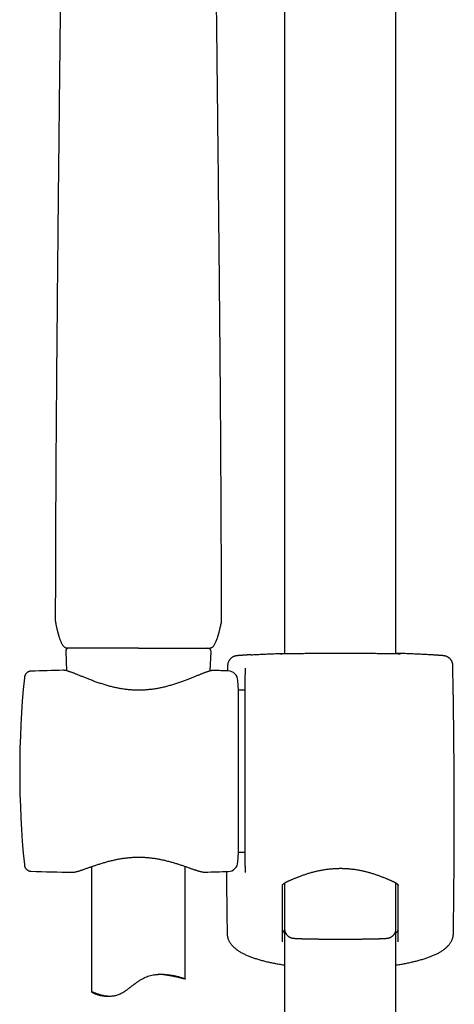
# Model space of a CAD drawing. Header units: millimetres. Extents: x 8 to 1577, y 12 to 2536.
# Tile 31 of 52: x 751 to 820, y 1906 to 2063. Entities that reach past the tile are written whole.
import ezdxf

# ---------------------------------------------------------------- set-up
doc = ezdxf.new("R2010")
doc.units = ezdxf.units.MM

msp = doc.modelspace()

# ---------------------------------------------------------------- linework, layer by layer
at = {"color": 7, "linetype": 'Continuous', "lineweight": 30}
for p, q in [((811, 1961.68), (811, 2319.39)), ((793.2, 2109.49), (793.2, 1961.68)), ((756.53, 1966.69), (756.53, 1966.69)), ((758.17, 1962.09), (758.31, 1958.99)), ((769.8, 1962.61), (781.3, 1962.61)), ((781.29, 1958.95), (781.43, 1962.09)), ((752.64, 1958.92), (752.64, 1958.92)), ((757.77, 1959.06), (757.77, 1959.06)), ((784.08, 1959.81), (784.06, 1958.96)), ((786.87, 1959.32), (786.87, 1958.41)), ((785.8, 1955.86), (785.72, 1957.44)), ((786.87, 1927.74), (786.87, 1958.35)), ((786.87, 1955.86), (785.8, 1955.86)), ((785.8, 1929.96), (785.8, 1955.86)), ((785.72, 1928.38), (785.8, 1929.96)), ((785.8, 1929.96), (786.87, 1929.96)), ((751.55, 1927.96), (751.55, 1927.96)), ((752.64, 1926.91), (752.64, 1926.91)), ((762.3, 1927.64), (762.3, 1907.61)), ((777.3, 1909.67), (777.3, 1927.67)), ((786.87, 1927.71), (786.87, 1926.71)), ((759.16, 1926.74), (759.17, 1926.74)), ((780.43, 1926.77), (780.44, 1926.77)), ((793.19, 1925.02), (793.19, 1917.69)), ((811.01, 1917.69), (811.01, 1925.01)), ((793.2, 1917.65), (793.2, 1430.65)), ((811, 1430.65), (811, 1917.49)), ((784.07, 1916.38), (784.07, 1916.37)), ((764.39, 1906.93), (765.22, 1906.93))]:
    msp.add_line(p, q, dxfattribs=at)
for centre, radius, start, end in [((758.67, 1962.11), 0.5, 90, 182.4813), ((780.93, 1962.11), 0.5, 357.5187, 90), ((769.07, 1459.19), 500, 91.2951, 91.8829), ((769.07, 1459.19), 500, 88.2697, 88.5376), ((784.12, 1957.36), 1.6, 3, 88.2697), ((-439.8, 1935.91), 1260.14, 359.13807, 1.08671), ((900.8, 1942.91), 150, 174.2775, 185.7216), ((769.07, 2426.64), 500, 268.1173, 268.8649), ((769.07, 2426.64), 500, 271.3029, 271.7303), ((784.12, 1928.46), 1.6, 271.7303, 357), ((2043.99, 1935.91), 1260.14, 180.41172, 180.86193)]:
    msp.add_arc(centre, radius, start, end, dxfattribs=at)
for points, knots in [([(757.65, 2103.08), (757.65, 2102.54), (757.63, 2100.77), (757.61, 2097.76), (757.58, 2094.04), (757.54, 2090.31), (757.51, 2086.35), (757.47, 2082.16), (757.42, 2077.73), (757.38, 2073.29), (757.33, 2068.82), (757.28, 2064.3), (757.23, 2059.74), (757.18, 2055.17), (757.13, 2050.6), (757.08, 2046.02), (757.03, 2041.43), (756.98, 2036.85), (756.93, 2032.25), (756.89, 2027.66), (756.84, 2023.07), (756.8, 2018.47), (756.76, 2013.9), (756.72, 2009.35), (756.68, 2004.83), (756.65, 2000.32), (756.61, 1995.51), (756.58, 1990.42), (756.55, 1985.05), (756.53, 1979.68), (756.51, 1974.31), (756.5, 1970.08), (756.5, 1967.64), (756.5, 1966.98)], [0, 0, 0, 0, 0.012189, 0.040008, 0.067839, 0.095682, 0.123537, 0.156383, 0.189246, 0.222125, 0.255021, 0.288605, 0.322204, 0.355816, 0.389442, 0.423078, 0.456724, 0.490377, 0.523962, 0.55755, 0.591138, 0.624724, 0.658306, 0.691281, 0.724245, 0.757197, 0.790132, 0.829316, 0.868466, 0.907578, 0.946645, 0.985661, 1, 1, 1, 1]), ([(783.1, 1966.98), (783.1, 1967.56), (783.09, 1969.84), (783.08, 1973.83), (783.07, 1978.95), (783.05, 1984.07), (783.02, 1989.2), (782.99, 1994.33), (782.96, 1999.47), (782.92, 2004.43), (782.88, 2009.21), (782.84, 2013.82), (782.8, 2018.43), (782.76, 2023.04), (782.71, 2027.64), (782.66, 2032.24), (782.62, 2036.84), (782.57, 2041.42), (782.52, 2046), (782.47, 2050.57), (782.42, 2055.13), (782.37, 2059.66), (782.32, 2064.16), (782.27, 2068.61), (782.22, 2073.06), (782.18, 2077.34), (782.14, 2081.45), (782.1, 2085.4), (782.06, 2089.33), (782.03, 2093.26), (781.99, 2097.17), (781.97, 2100.45), (781.95, 2102.42), (781.95, 2103.09)], [0, 0, 0, 0, 0.012562, 0.049801, 0.087087, 0.124414, 0.161778, 0.199173, 0.236594, 0.274037, 0.307674, 0.341321, 0.374976, 0.408636, 0.442298, 0.475959, 0.509617, 0.543197, 0.576769, 0.610332, 0.643884, 0.677423, 0.71035, 0.743263, 0.776159, 0.80904, 0.838383, 0.867713, 0.897029, 0.926331, 0.95562, 0.984895, 1, 1, 1, 1]), ([(756.5, 1966.98), (756.5, 1966.93), (756.51, 1966.84), (756.52, 1966.74), (756.53, 1966.69)], [0, 0, 0, 0, 0.499998, 1, 1, 1, 1]), ([(756.53, 1966.69), (756.55, 1966.6), (756.59, 1966.41), (756.65, 1966.14), (756.71, 1965.89), (756.76, 1965.66), (756.81, 1965.46), (756.85, 1965.29), (756.88, 1965.16), (756.91, 1965.05), (756.94, 1964.95), (756.97, 1964.84), (757.01, 1964.71), (757.05, 1964.54), (757.11, 1964.37), (757.17, 1964.18), (757.24, 1963.98), (757.32, 1963.77), (757.41, 1963.56), (757.5, 1963.37), (757.59, 1963.22), (757.67, 1963.09), (757.75, 1962.99), (757.84, 1962.89), (757.92, 1962.8), (758.01, 1962.73), (758.1, 1962.68), (758.19, 1962.64), (758.26, 1962.62), (758.3, 1962.61)], [0, 0, 0, 0, 0.062128, 0.124676, 0.1804, 0.229302, 0.275973, 0.314083, 0.343629, 0.366171, 0.387663, 0.408687, 0.441964, 0.478461, 0.518996, 0.560584, 0.606722, 0.657409, 0.709735, 0.75711, 0.792575, 0.824314, 0.852804, 0.878923, 0.91218, 0.931463, 0.952556, 0.975411, 1, 1, 1, 1]), ([(781.3, 1962.61), (781.33, 1962.62), (781.4, 1962.64), (781.5, 1962.68), (781.6, 1962.74), (781.68, 1962.8), (781.74, 1962.86), (781.82, 1962.95), (781.92, 1963.08), (782.04, 1963.28), (782.16, 1963.5), (782.27, 1963.74), (782.37, 1964), (782.45, 1964.23), (782.51, 1964.42), (782.55, 1964.56), (782.58, 1964.67), (782.61, 1964.77), (782.64, 1964.86), (782.66, 1964.95), (782.69, 1965.06), (782.72, 1965.19), (782.77, 1965.36), (782.81, 1965.56), (782.87, 1965.8), (782.93, 1966.08), (783, 1966.38), (783.04, 1966.59), (783.07, 1966.69)], [0, 0, 0, 0, 0.02375, 0.045156, 0.072805, 0.095067, 0.112047, 0.127493, 0.172183, 0.222188, 0.276478, 0.334031, 0.394918, 0.457809, 0.494572, 0.525726, 0.551269, 0.571973, 0.591323, 0.611118, 0.633279, 0.663257, 0.701053, 0.746668, 0.800099, 0.861342, 0.9304, 1, 1, 1, 1]), ([(783.07, 1966.69), (783.07, 1966.74), (783.09, 1966.84), (783.1, 1966.93), (783.1, 1966.98)], [0, 0, 0, 0, 0.500008, 1, 1, 1, 1]), ([(769.8, 1962.61), (769.63, 1962.61), (769.28, 1962.61), (768.77, 1962.61), (768.26, 1962.61), (767.75, 1962.61), (767.17, 1962.61), (766.58, 1962.61), (765.97, 1962.61), (765.45, 1962.61), (764.97, 1962.61), (764.53, 1962.61), (764.09, 1962.61), (763.67, 1962.61), (763.27, 1962.61), (762.88, 1962.61), (762.51, 1962.61), (762.14, 1962.61), (761.78, 1962.61), (761.44, 1962.61), (761.11, 1962.61), (760.8, 1962.61), (760.5, 1962.61), (760.24, 1962.61), (760, 1962.61), (759.79, 1962.61), (759.58, 1962.61), (759.37, 1962.61), (759.15, 1962.61), (758.95, 1962.61), (758.78, 1962.61), (758.66, 1962.61), (758.56, 1962.61), (758.48, 1962.61), (758.41, 1962.61), (758.35, 1962.61), (758.31, 1962.61), (758.3, 1962.61), (758.3, 1962.61)], [0, 0, 0, 0, 0.028467, 0.056962, 0.085544, 0.114183, 0.14291, 0.182472, 0.215695, 0.24901, 0.276026, 0.30309, 0.330375, 0.357711, 0.384091, 0.410516, 0.437154, 0.463838, 0.49086, 0.51793, 0.545222, 0.572563, 0.599004, 0.625491, 0.648879, 0.672266, 0.695781, 0.719296, 0.753258, 0.787317, 0.813755, 0.840238, 0.863622, 0.887006, 0.910517, 0.934029, 0.967986, 1, 1, 1, 1]), ([(787.85, 1961.54), (787.85, 1961.54), (787.77, 1961.54), (787.62, 1961.53), (787.42, 1961.52), (787.22, 1961.51), (787.04, 1961.5), (786.86, 1961.49), (786.7, 1961.48), (786.54, 1961.46), (786.4, 1961.45), (786.26, 1961.45), (786.13, 1961.44), (786.02, 1961.43), (785.91, 1961.42), (785.81, 1961.41), (785.72, 1961.4), (785.63, 1961.39), (785.55, 1961.38), (785.49, 1961.38), (785.45, 1961.37), (785.41, 1961.36), (785.37, 1961.35), (785.33, 1961.35), (785.29, 1961.34), (785.24, 1961.32), (785.19, 1961.31), (785.14, 1961.29), (785.08, 1961.27), (785.01, 1961.24), (784.93, 1961.2), (784.85, 1961.15), (784.76, 1961.1), (784.67, 1961.03), (784.58, 1960.95), (784.5, 1960.87), (784.42, 1960.77), (784.35, 1960.67), (784.28, 1960.57), (784.22, 1960.45), (784.17, 1960.34), (784.13, 1960.22), (784.1, 1960.09), (784.08, 1959.96), (784.08, 1959.86), (784.08, 1959.81), (784.08, 1959.81)], [0, 0, 0, 0, 0.002324, 0.043472, 0.084419, 0.125349, 0.166781, 0.20823, 0.249735, 0.291354, 0.333169, 0.375004, 0.41711, 0.459642, 0.502626, 0.546246, 0.590818, 0.638862, 0.694574, 0.72146, 0.739251, 0.753355, 0.765361, 0.775871, 0.785023, 0.793347, 0.801222, 0.808991, 0.816838, 0.825076, 0.833956, 0.84362, 0.854055, 0.865098, 0.876551, 0.888264, 0.900138, 0.912116, 0.924162, 0.936255, 0.948381, 0.960529, 0.972695, 0.986108, 0.999344, 1, 1, 1, 1]), ([(787.86, 1961.54), (787.87, 1961.55), (787.98, 1961.55), (788.24, 1961.57), (788.63, 1961.59), (789.04, 1961.61), (789.48, 1961.63), (789.93, 1961.65), (790.41, 1961.67), (790.91, 1961.69), (791.44, 1961.71), (791.99, 1961.73), (792.56, 1961.75), (792.96, 1961.76), (793.18, 1961.77), (793.2, 1961.77)], [0, 0, 0, 0, 0.002915, 0.093629, 0.18426, 0.272557, 0.360929, 0.449302, 0.537599, 0.628456, 0.719395, 0.810335, 0.901192, 0.989716, 1, 1, 1, 1]), ([(792.66, 1961.67), (792.64, 1961.67), (792.58, 1961.67), (792.52, 1961.67), (792.47, 1961.67), (792.43, 1961.67), (792.4, 1961.67), (792.39, 1961.68), (792.39, 1961.68), (792.39, 1961.68)], [0, 0, 0, 0, 0.15548, 0.327261, 0.497637, 0.664845, 0.802943, 0.921284, 1, 1, 1, 1]), ([(792.55, 1961.7), (792.55, 1961.7), (792.59, 1961.71), (792.71, 1961.71), (792.92, 1961.72), (793.09, 1961.73), (793.19, 1961.74), (793.2, 1961.74)], [0, 0, 0, 0, 0.002889, 0.325864, 0.649945, 0.974403, 1, 1, 1, 1]), ([(802.1, 1961.75), (801.93, 1961.75), (801.58, 1961.75), (801.02, 1961.75), (800.41, 1961.75), (799.76, 1961.75), (799.13, 1961.74), (798.5, 1961.74), (797.9, 1961.73), (797.31, 1961.73), (796.75, 1961.72), (796.2, 1961.72), (795.69, 1961.71), (795.2, 1961.7), (794.75, 1961.7), (794.33, 1961.69), (793.95, 1961.69), (793.6, 1961.68), (793.29, 1961.68), (793.02, 1961.67), (792.8, 1961.67), (792.7, 1961.67), (792.65, 1961.67)], [0, 0, 0, 0, 0.040471, 0.080942, 0.132436, 0.184107, 0.235837, 0.287507, 0.339002, 0.39047, 0.442115, 0.493819, 0.545463, 0.596932, 0.648359, 0.699962, 0.751624, 0.803227, 0.854654, 0.906063, 0.957648, 1, 1, 1, 1]), ([(811.54, 1961.67), (811.5, 1961.67), (811.39, 1961.67), (811.18, 1961.67), (810.91, 1961.68), (810.6, 1961.68), (810.25, 1961.69), (809.87, 1961.69), (809.45, 1961.7), (808.99, 1961.7), (808.51, 1961.71), (807.99, 1961.72), (807.45, 1961.72), (806.89, 1961.73), (806.3, 1961.73), (805.7, 1961.74), (805.07, 1961.74), (804.43, 1961.75), (803.79, 1961.75), (803.18, 1961.75), (802.62, 1961.75), (802.27, 1961.75), (802.1, 1961.75)], [0, 0, 0, 0, 0.040062, 0.091771, 0.143303, 0.194853, 0.246579, 0.298365, 0.350091, 0.401641, 0.453233, 0.505001, 0.556828, 0.608596, 0.660188, 0.711806, 0.7636, 0.815453, 0.867247, 0.918865, 0.959432, 1, 1, 1, 1]), ([(816.34, 1961.54), (816.34, 1961.54), (816.22, 1961.55), (815.96, 1961.57), (815.57, 1961.59), (815.15, 1961.61), (814.72, 1961.63), (814.27, 1961.65), (813.79, 1961.67), (813.28, 1961.69), (812.75, 1961.71), (812.21, 1961.73), (811.64, 1961.75), (811.24, 1961.76), (811.02, 1961.77), (811, 1961.77)], [0, 0, 0, 0, 0.004248, 0.094841, 0.185351, 0.273529, 0.361784, 0.450039, 0.538217, 0.628952, 0.71977, 0.810589, 0.901324, 0.98973, 1, 1, 1, 1]), ([(811, 1961.74), (811.01, 1961.74), (811.11, 1961.73), (811.28, 1961.72), (811.49, 1961.71), (811.61, 1961.71), (811.65, 1961.7), (811.65, 1961.7)], [0, 0, 0, 0, 0.02548, 0.34845, 0.671045, 0.992539, 1, 1, 1, 1]), ([(811.81, 1961.68), (811.81, 1961.68), (811.81, 1961.68), (811.8, 1961.67), (811.78, 1961.67), (811.75, 1961.67), (811.71, 1961.67), (811.65, 1961.67), (811.59, 1961.67), (811.55, 1961.67), (811.53, 1961.67)], [0, 0, 0, 0, 0.058184, 0.159674, 0.282065, 0.42259, 0.576166, 0.737647, 0.903173, 1, 1, 1, 1]), ([(820.12, 1959.81), (820.12, 1959.83), (820.12, 1959.9), (820.11, 1960.01), (820.08, 1960.14), (820.05, 1960.26), (820.01, 1960.38), (819.96, 1960.49), (819.9, 1960.6), (819.83, 1960.7), (819.76, 1960.8), (819.68, 1960.88), (819.6, 1960.96), (819.52, 1961.03), (819.43, 1961.1), (819.35, 1961.15), (819.27, 1961.2), (819.2, 1961.23), (819.13, 1961.26), (819.07, 1961.28), (819.02, 1961.3), (818.97, 1961.32), (818.92, 1961.33), (818.88, 1961.34), (818.84, 1961.35), (818.81, 1961.36), (818.77, 1961.36), (818.73, 1961.37), (818.69, 1961.38), (818.64, 1961.38), (818.58, 1961.39), (818.5, 1961.4), (818.41, 1961.41), (818.31, 1961.42), (818.2, 1961.43), (818.08, 1961.43), (817.95, 1961.44), (817.82, 1961.45), (817.67, 1961.46), (817.52, 1961.47), (817.35, 1961.48), (817.18, 1961.5), (816.99, 1961.51), (816.8, 1961.52), (816.59, 1961.53), (816.44, 1961.54), (816.36, 1961.54), (816.35, 1961.54)], [0, 0, 0, 0, 0.006658, 0.019309, 0.031792, 0.044109, 0.056262, 0.06825, 0.080069, 0.091709, 0.103159, 0.114397, 0.125391, 0.136089, 0.146413, 0.156255, 0.165509, 0.174118, 0.182138, 0.189727, 0.197114, 0.204564, 0.21228, 0.220559, 0.229744, 0.240244, 0.252411, 0.267593, 0.286543, 0.31148, 0.347479, 0.400213, 0.445777, 0.488289, 0.533385, 0.577481, 0.620714, 0.663323, 0.705361, 0.74684, 0.788504, 0.830031, 0.871496, 0.912958, 0.954462, 0.995584, 1, 1, 1, 1]), ([(752.64, 1958.92), (752.6, 1958.91), (752.54, 1958.91), (752.45, 1958.9), (752.39, 1958.88), (752.34, 1958.87), (752.3, 1958.86), (752.27, 1958.84), (752.25, 1958.83), (752.22, 1958.82), (752.19, 1958.81), (752.16, 1958.79), (752.11, 1958.77), (752.05, 1958.73), (751.99, 1958.69), (751.92, 1958.63), (751.83, 1958.55), (751.76, 1958.46), (751.71, 1958.38), (751.67, 1958.31), (751.63, 1958.22), (751.6, 1958.12), (751.56, 1958), (751.55, 1957.91), (751.55, 1957.87)], [0, 0, 0, 0, 0.071577, 0.127213, 0.1664, 0.193132, 0.211867, 0.229762, 0.246808, 0.262993, 0.278311, 0.292753, 0.332019, 0.363752, 0.403193, 0.455166, 0.51961, 0.596154, 0.638451, 0.683918, 0.741302, 0.81331, 0.899673, 1, 1, 1, 1]), ([(781.83, 1959.02), (781.8, 1959.02), (781.73, 1959.02), (781.63, 1959.02), (781.5, 1959), (781.35, 1958.97), (781.19, 1958.93), (781.04, 1958.88), (780.87, 1958.83), (780.71, 1958.78), (780.54, 1958.72), (780.36, 1958.65), (780.17, 1958.58), (779.97, 1958.5), (779.77, 1958.42), (779.56, 1958.34), (779.34, 1958.25), (779.11, 1958.15), (778.87, 1958.06), (778.63, 1957.96), (778.37, 1957.86), (778.11, 1957.75), (777.84, 1957.65), (777.56, 1957.54), (777.28, 1957.43), (776.98, 1957.32), (776.68, 1957.21), (776.37, 1957.1), (776.06, 1956.99), (775.75, 1956.89), (775.43, 1956.79), (775.1, 1956.69), (774.78, 1956.6), (774.45, 1956.51), (774.12, 1956.42), (773.79, 1956.34), (773.45, 1956.27), (773.12, 1956.2), (772.79, 1956.14), (772.46, 1956.08), (772.13, 1956.03), (771.8, 1955.99), (771.47, 1955.96), (771.14, 1955.93), (770.81, 1955.9), (770.48, 1955.89), (770.15, 1955.88), (769.83, 1955.87), (769.5, 1955.88), (769.18, 1955.89), (768.85, 1955.9), (768.53, 1955.93), (768.2, 1955.95), (767.88, 1955.99), (767.55, 1956.03), (767.22, 1956.08), (766.9, 1956.13), (766.57, 1956.2), (766.24, 1956.26), (765.92, 1956.33), (765.6, 1956.41), (765.27, 1956.49), (764.95, 1956.58), (764.63, 1956.67), (764.3, 1956.77), (763.99, 1956.87), (763.67, 1956.97), (763.36, 1957.08), (763.05, 1957.18), (762.75, 1957.29), (762.45, 1957.4), (762.17, 1957.51), (761.88, 1957.62), (761.61, 1957.73), (761.34, 1957.84), (761.08, 1957.94), (760.83, 1958.04), (760.58, 1958.14), (760.35, 1958.24), (760.12, 1958.33), (759.9, 1958.42), (759.7, 1958.5), (759.5, 1958.58), (759.31, 1958.65), (759.13, 1958.72), (758.96, 1958.78), (758.79, 1958.84), (758.63, 1958.89), (758.48, 1958.94), (758.32, 1958.98), (758.18, 1959.02), (758.03, 1959.04), (757.9, 1959.06), (757.82, 1959.06), (757.78, 1959.06), (757.78, 1959.06)], [0, 0, 0, 0, 0.006941, 0.016244, 0.02726, 0.039709, 0.052417, 0.064435, 0.075876, 0.087141, 0.09836, 0.109481, 0.120561, 0.131646, 0.142746, 0.153812, 0.164985, 0.176172, 0.187386, 0.198633, 0.209921, 0.221253, 0.232631, 0.244055, 0.255523, 0.267025, 0.278552, 0.290039, 0.301443, 0.31276, 0.323988, 0.335126, 0.346174, 0.357133, 0.368007, 0.378798, 0.389481, 0.399962, 0.410301, 0.420523, 0.430645, 0.440685, 0.450687, 0.46048, 0.470306, 0.480112, 0.489846, 0.499467, 0.508972, 0.518614, 0.528272, 0.537964, 0.547707, 0.55752, 0.567413, 0.57732, 0.587382, 0.597571, 0.607858, 0.618211, 0.628631, 0.639275, 0.650022, 0.660903, 0.67191, 0.68303, 0.69425, 0.705553, 0.716922, 0.728336, 0.739776, 0.751245, 0.762695, 0.774166, 0.785654, 0.797137, 0.808593, 0.820005, 0.83136, 0.842648, 0.853863, 0.865006, 0.876141, 0.887056, 0.898048, 0.909117, 0.920275, 0.931546, 0.942976, 0.954643, 0.966675, 0.979237, 0.989929, 0.999083, 1, 1, 1, 1]), ([(786.87, 1959.38), (786.87, 1959.37), (786.87, 1959.36), (786.87, 1959.33), (786.87, 1959.32)], [0, 0, 0, 0, 0.498121, 1, 1, 1, 1]), ([(759.22, 1926.74), (759.23, 1926.74), (759.28, 1926.74), (759.38, 1926.74), (759.52, 1926.76), (759.67, 1926.79), (759.82, 1926.82), (759.99, 1926.87), (760.16, 1926.91), (760.33, 1926.97), (760.51, 1927.02), (760.7, 1927.08), (760.89, 1927.15), (761.09, 1927.22), (761.3, 1927.29), (761.52, 1927.37), (761.75, 1927.45), (761.98, 1927.53), (762.23, 1927.62), (762.48, 1927.7), (762.73, 1927.79), (763, 1927.88), (763.27, 1927.97), (763.55, 1928.06), (763.84, 1928.15), (764.13, 1928.24), (764.42, 1928.33), (764.72, 1928.41), (765.02, 1928.49), (765.33, 1928.57), (765.64, 1928.65), (765.95, 1928.72), (766.26, 1928.78), (766.57, 1928.84), (766.88, 1928.9), (767.19, 1928.95), (767.51, 1929), (767.82, 1929.04), (768.14, 1929.07), (768.45, 1929.1), (768.77, 1929.12), (769.08, 1929.14), (769.39, 1929.15), (769.7, 1929.16), (770.01, 1929.16), (770.31, 1929.15), (770.62, 1929.14), (770.93, 1929.12), (771.24, 1929.1), (771.55, 1929.07), (771.86, 1929.03), (772.18, 1928.99), (772.49, 1928.95), (772.79, 1928.9), (773.1, 1928.84), (773.4, 1928.78), (773.7, 1928.72), (774.01, 1928.65), (774.31, 1928.58), (774.61, 1928.5), (774.91, 1928.42), (775.21, 1928.34), (775.5, 1928.25), (775.79, 1928.17), (776.07, 1928.08), (776.35, 1927.99), (776.62, 1927.9), (776.88, 1927.81), (777.14, 1927.72), (777.39, 1927.64), (777.63, 1927.55), (777.87, 1927.47), (778.1, 1927.39), (778.32, 1927.31), (778.53, 1927.24), (778.73, 1927.17), (778.92, 1927.11), (779.1, 1927.05), (779.28, 1926.99), (779.45, 1926.94), (779.62, 1926.9), (779.77, 1926.85), (779.93, 1926.82), (780.08, 1926.79), (780.23, 1926.77), (780.33, 1926.77), (780.38, 1926.77), (780.39, 1926.77)], [0, 0, 0, 0, 0.002526, 0.01414, 0.027122, 0.040226, 0.054043, 0.06738, 0.080365, 0.092918, 0.105556, 0.118087, 0.130515, 0.142821, 0.15501, 0.167432, 0.179867, 0.192319, 0.204786, 0.217263, 0.22974, 0.242206, 0.254647, 0.267051, 0.279466, 0.291788, 0.304058, 0.316257, 0.328368, 0.340373, 0.352259, 0.364015, 0.375631, 0.387094, 0.398393, 0.409469, 0.420549, 0.431605, 0.442615, 0.453558, 0.464416, 0.475172, 0.485811, 0.496321, 0.506704, 0.517067, 0.52753, 0.53813, 0.548854, 0.559687, 0.570609, 0.5816, 0.592638, 0.603698, 0.614751, 0.625801, 0.637171, 0.648707, 0.660398, 0.672231, 0.684193, 0.696266, 0.70843, 0.720665, 0.732947, 0.745264, 0.757705, 0.770142, 0.782626, 0.795137, 0.807661, 0.820179, 0.832679, 0.845152, 0.857596, 0.870027, 0.882287, 0.894589, 0.906991, 0.919507, 0.932165, 0.945017, 0.958148, 0.97169, 0.985802, 0.997884, 1, 1, 1, 1]), ([(751.55, 1927.95), (751.55, 1927.91), (751.56, 1927.84), (751.59, 1927.73), (751.62, 1927.62), (751.67, 1927.51), (751.73, 1927.41), (751.8, 1927.32), (751.86, 1927.25), (751.9, 1927.21), (751.94, 1927.17), (751.99, 1927.14), (752.04, 1927.1), (752.11, 1927.05), (752.18, 1927.02), (752.23, 1926.99), (752.28, 1926.97), (752.35, 1926.95), (752.43, 1926.93), (752.53, 1926.91), (752.6, 1926.91), (752.64, 1926.91)], [0, 0, 0, 0, 0.092198, 0.17295, 0.243182, 0.310334, 0.391449, 0.456812, 0.506125, 0.532525, 0.556359, 0.587163, 0.624989, 0.66976, 0.721346, 0.741272, 0.771061, 0.812028, 0.864008, 0.926766, 1, 1, 1, 1]), ([(792.82, 1924.61), (792.82, 1924.62), (792.82, 1924.63), (792.83, 1924.64), (792.83, 1924.66), (792.85, 1924.69), (792.87, 1924.73), (792.89, 1924.76), (792.93, 1924.81), (792.98, 1924.86), (793.04, 1924.91), (793.11, 1924.96), (793.18, 1925.01), (793.26, 1925.06), (793.35, 1925.11), (793.46, 1925.17), (793.57, 1925.23), (793.7, 1925.29), (793.83, 1925.35), (793.98, 1925.41), (794.14, 1925.49), (794.31, 1925.56), (794.5, 1925.64), (794.7, 1925.73), (794.91, 1925.82), (795.13, 1925.9), (795.35, 1925.99), (795.59, 1926.08), (795.83, 1926.17), (796.08, 1926.26), (796.33, 1926.35), (796.6, 1926.44), (796.87, 1926.53), (797.14, 1926.61), (797.42, 1926.69), (797.7, 1926.77), (797.99, 1926.84), (798.28, 1926.91), (798.57, 1926.98), (798.86, 1927.04), (799.16, 1927.1), (799.46, 1927.15), (799.75, 1927.2), (800.05, 1927.24), (800.35, 1927.27), (800.65, 1927.3), (800.95, 1927.33), (801.25, 1927.35), (801.55, 1927.36), (801.85, 1927.37), (802.15, 1927.37), (802.45, 1927.37), (802.75, 1927.36), (803.04, 1927.34), (803.34, 1927.32), (803.64, 1927.3), (803.93, 1927.26), (804.23, 1927.23), (804.52, 1927.19), (804.81, 1927.14), (805.11, 1927.09), (805.4, 1927.03), (805.69, 1926.97), (805.97, 1926.9), (806.26, 1926.83), (806.54, 1926.76), (806.82, 1926.68), (807.09, 1926.6), (807.36, 1926.52), (807.63, 1926.43), (807.89, 1926.34), (808.14, 1926.26), (808.39, 1926.17), (808.63, 1926.08), (808.87, 1925.98), (809.1, 1925.89), (809.31, 1925.81), (809.53, 1925.72), (809.73, 1925.63), (809.92, 1925.55), (810.09, 1925.47), (810.25, 1925.4), (810.4, 1925.33), (810.53, 1925.27), (810.66, 1925.21), (810.77, 1925.15), (810.87, 1925.1), (810.96, 1925.05), (811.04, 1925), (811.11, 1924.95), (811.17, 1924.9), (811.23, 1924.85), (811.28, 1924.8), (811.31, 1924.76), (811.34, 1924.72), (811.35, 1924.69), (811.37, 1924.66), (811.37, 1924.64), (811.37, 1924.63), (811.37, 1924.62), (811.37, 1924.61)], [0, 0, 0, 0, 0.00082, 0.017941, 0.029128, 0.040322, 0.05033, 0.060954, 0.071064, 0.080933, 0.090721, 0.100514, 0.110331, 0.118916, 0.127989, 0.137158, 0.14646, 0.155913, 0.165515, 0.175252, 0.185095, 0.195275, 0.206195, 0.217216, 0.228311, 0.239447, 0.250588, 0.261685, 0.272723, 0.283798, 0.294919, 0.305991, 0.31701, 0.327972, 0.338873, 0.349705, 0.360414, 0.371025, 0.381568, 0.392028, 0.402391, 0.412647, 0.422786, 0.432788, 0.442781, 0.452681, 0.462511, 0.472292, 0.482049, 0.491802, 0.501569, 0.511289, 0.52097, 0.530653, 0.540354, 0.550093, 0.559892, 0.569772, 0.579755, 0.589815, 0.599902, 0.610113, 0.620436, 0.630859, 0.641364, 0.651933, 0.662556, 0.673322, 0.684159, 0.695075, 0.706063, 0.71711, 0.728205, 0.739337, 0.750492, 0.761657, 0.772818, 0.783961, 0.795076, 0.806154, 0.817195, 0.826578, 0.836429, 0.846167, 0.855775, 0.865242, 0.87457, 0.883775, 0.892896, 0.902021, 0.911389, 0.921276, 0.931153, 0.941042, 0.951, 0.961132, 0.971627, 0.982856, 0.995645, 1, 1, 1, 1]), ([(792.82, 1924.61), (792.82, 1923.32), (792.82, 1920.32), (792.82, 1917.33), (792.82, 1915.62)], [0, 0, 0, 0, 0.429699, 1, 1, 1, 1]), ([(811.37, 1915.62), (811.37, 1917.33), (811.37, 1920.32), (811.37, 1923.32), (811.37, 1924.61)], [0, 0, 0, 0, 0.570301, 1, 1, 1, 1]), ([(792.82, 1917.67), (792.83, 1917.62), (792.83, 1917.53), (792.88, 1917.41), (792.94, 1917.3), (793.01, 1917.2), (793.09, 1917.11), (793.16, 1917.04), (793.2, 1917.01)], [0, 0, 0, 0, 0.2046642, 0.4093286, 0.5576202, 0.7059117, 0.8555675, 1, 1, 1, 1]), ([(793.19, 1917.69), (793.19, 1917.66), (793.19, 1917.58), (793.21, 1917.47), (793.23, 1917.34), (793.27, 1917.22), (793.31, 1917.11), (793.36, 1917), (793.42, 1916.89), (793.49, 1916.8), (793.56, 1916.71), (793.64, 1916.63), (793.72, 1916.55), (793.8, 1916.49), (793.88, 1916.43), (793.96, 1916.38), (794.04, 1916.34), (794.11, 1916.31), (794.17, 1916.28), (794.23, 1916.26), (794.29, 1916.24), (794.34, 1916.23), (794.39, 1916.22), (794.44, 1916.21), (794.49, 1916.2), (794.54, 1916.19), (794.59, 1916.18), (794.67, 1916.17), (794.75, 1916.17), (794.86, 1916.16), (794.97, 1916.15), (795.08, 1916.14), (795.2, 1916.14), (795.34, 1916.13), (795.48, 1916.13), (795.63, 1916.12), (795.79, 1916.12), (795.95, 1916.11), (796.13, 1916.11), (796.31, 1916.1), (796.5, 1916.1), (796.7, 1916.09), (796.91, 1916.09), (797.12, 1916.08), (797.34, 1916.08), (797.57, 1916.08), (797.81, 1916.07), (798.05, 1916.07), (798.29, 1916.07), (798.55, 1916.06), (798.8, 1916.06), (799.07, 1916.06), (799.33, 1916.06), (799.6, 1916.05), (799.88, 1916.05), (800.16, 1916.05), (800.44, 1916.05), (800.72, 1916.05), (801.01, 1916.05), (801.29, 1916.05), (801.58, 1916.05), (801.87, 1916.05), (802.16, 1916.05), (802.45, 1916.05), (802.73, 1916.05), (803.02, 1916.05), (803.31, 1916.05), (803.59, 1916.05), (803.87, 1916.05), (804.15, 1916.05), (804.43, 1916.05), (804.7, 1916.05), (804.97, 1916.06), (805.24, 1916.06), (805.5, 1916.06), (805.75, 1916.06), (806, 1916.07), (806.25, 1916.07), (806.49, 1916.07), (806.72, 1916.08), (806.94, 1916.08), (807.16, 1916.09), (807.37, 1916.09), (807.58, 1916.09), (807.77, 1916.1), (807.96, 1916.1), (808.14, 1916.11), (808.31, 1916.11), (808.47, 1916.12), (808.62, 1916.12), (808.77, 1916.13), (808.9, 1916.13), (809.03, 1916.14), (809.15, 1916.15), (809.26, 1916.15), (809.37, 1916.16), (809.48, 1916.17), (809.58, 1916.18), (809.66, 1916.19), (809.73, 1916.2), (809.78, 1916.21), (809.83, 1916.22), (809.88, 1916.23), (809.94, 1916.25), (810, 1916.27), (810.06, 1916.29), (810.13, 1916.32), (810.21, 1916.36), (810.29, 1916.41), (810.38, 1916.47), (810.47, 1916.53), (810.55, 1916.61), (810.63, 1916.69), (810.71, 1916.79), (810.78, 1916.88), (810.84, 1916.99), (810.89, 1917.1), (810.94, 1917.21), (810.97, 1917.34), (811, 1917.46), (811.01, 1917.59), (811.01, 1917.66), (811.01, 1917.69)], [0, 0, 0, 0, 0.003766, 0.008595, 0.013355, 0.018049, 0.022677, 0.02724, 0.031737, 0.036165, 0.040519, 0.044791, 0.048966, 0.053025, 0.056938, 0.060673, 0.064206, 0.067544, 0.070732, 0.073845, 0.07698, 0.080218, 0.083678, 0.087504, 0.09188, 0.097063, 0.103468, 0.111897, 0.124584, 0.137552, 0.149669, 0.161159, 0.173306, 0.185037, 0.196519, 0.207843, 0.219059, 0.230196, 0.241275, 0.25231, 0.263308, 0.274278, 0.285225, 0.296151, 0.307061, 0.317955, 0.328837, 0.339708, 0.350569, 0.361422, 0.372266, 0.383103, 0.393935, 0.40476, 0.415581, 0.426398, 0.437211, 0.44802, 0.458828, 0.469633, 0.480436, 0.491239, 0.502041, 0.512843, 0.523645, 0.534448, 0.545252, 0.556058, 0.566867, 0.577678, 0.588492, 0.59931, 0.610133, 0.62096, 0.631794, 0.642633, 0.653479, 0.664333, 0.675196, 0.686068, 0.696951, 0.707846, 0.718756, 0.729681, 0.740624, 0.75159, 0.762581, 0.773605, 0.784667, 0.79578, 0.806958, 0.818223, 0.829611, 0.841178, 0.853022, 0.865341, 0.878597, 0.894379, 0.903411, 0.908741, 0.913317, 0.917295, 0.920879, 0.924236, 0.927508, 0.930785, 0.934167, 0.937746, 0.94157, 0.945635, 0.949892, 0.954282, 0.958757, 0.963285, 0.967847, 0.97243, 0.977028, 0.981636, 0.986251, 0.991342, 0.996362, 1, 1, 1, 1]), ([(811, 1917.01), (811, 1917.02), (811.06, 1917.06), (811.14, 1917.14), (811.24, 1917.27), (811.32, 1917.4), (811.36, 1917.53), (811.37, 1917.62), (811.37, 1917.67)], [0, 0, 0, 0, 0.010594, 0.203548, 0.396502, 0.59043, 0.795215, 1, 1, 1, 1]), ([(783.99, 1916.96), (783.99, 1916.96), (783.99, 1916.95), (783.99, 1916.95), (783.99, 1916.95)], [0, 0, 0, 0, 0.066744, 1, 1, 1, 1]), ([(783.99, 1916.95), (783.99, 1916.93), (783.99, 1916.85), (784, 1916.71), (784.03, 1916.54), (784.05, 1916.43), (784.06, 1916.38)], [0, 0, 0, 0, 0.112978, 0.410206, 0.707612, 1, 1, 1, 1]), ([(784.07, 1916.37), (784.08, 1916.33), (784.1, 1916.22), (784.15, 1916.07), (784.22, 1915.91), (784.29, 1915.75), (784.38, 1915.59), (784.47, 1915.44), (784.58, 1915.29), (784.7, 1915.14), (784.83, 1914.99), (784.97, 1914.84), (785.12, 1914.69), (785.29, 1914.55), (785.47, 1914.41), (785.67, 1914.26), (785.87, 1914.13), (786.09, 1913.99), (786.32, 1913.86), (786.57, 1913.73), (786.82, 1913.61), (787.08, 1913.49), (787.34, 1913.38), (787.61, 1913.27), (787.89, 1913.16), (788.17, 1913.06), (788.47, 1912.96), (788.77, 1912.87), (789.07, 1912.78), (789.39, 1912.69), (789.71, 1912.6), (790.04, 1912.52), (790.37, 1912.43), (790.71, 1912.36), (791.05, 1912.28), (791.4, 1912.21), (791.76, 1912.14), (792.12, 1912.07), (792.48, 1912.01), (792.84, 1911.95), (793.08, 1911.91), (793.2, 1911.89)], [0, 0, 0, 0, 0.015899, 0.035121, 0.054645, 0.074558, 0.094929, 0.115678, 0.137469, 0.159941, 0.183211, 0.207376, 0.232517, 0.258679, 0.285855, 0.313972, 0.342897, 0.37051, 0.400076, 0.429649, 0.459015, 0.488075, 0.516776, 0.545093, 0.573012, 0.600544, 0.62817, 0.655934, 0.683522, 0.710926, 0.73814, 0.765151, 0.791949, 0.818521, 0.844832, 0.871551, 0.897897, 0.92413, 0.95028, 0.976372, 1, 1, 1, 1]), ([(811, 1911.89), (811.03, 1911.9), (811.19, 1911.92), (811.47, 1911.97), (811.84, 1912.03), (812.2, 1912.09), (812.56, 1912.16), (812.92, 1912.23), (813.26, 1912.31), (813.6, 1912.38), (813.94, 1912.46), (814.26, 1912.54), (814.58, 1912.62), (814.9, 1912.71), (815.21, 1912.8), (815.51, 1912.89), (815.81, 1912.99), (816.1, 1913.09), (816.38, 1913.19), (816.65, 1913.29), (816.91, 1913.4), (817.18, 1913.52), (817.43, 1913.63), (817.68, 1913.76), (817.91, 1913.88), (818.14, 1914.02), (818.36, 1914.15), (818.58, 1914.3), (818.78, 1914.45), (818.97, 1914.6), (819.15, 1914.76), (819.31, 1914.92), (819.46, 1915.08), (819.59, 1915.24), (819.71, 1915.41), (819.81, 1915.57), (819.9, 1915.73), (819.97, 1915.89), (820.04, 1916.06), (820.09, 1916.22), (820.12, 1916.33), (820.13, 1916.38)], [0, 0, 0, 0, 0.006496, 0.032482, 0.058588, 0.084796, 0.111088, 0.137445, 0.16385, 0.190317, 0.216707, 0.243169, 0.269879, 0.296815, 0.323958, 0.35129, 0.378794, 0.406458, 0.434249, 0.461203, 0.489567, 0.518059, 0.546709, 0.575539, 0.604556, 0.633749, 0.663079, 0.692414, 0.721759, 0.750568, 0.778599, 0.805657, 0.831634, 0.856513, 0.880347, 0.903235, 0.922614, 0.943069, 0.963678, 0.983837, 1, 1, 1, 1]), ([(820.13, 1916.38), (820.14, 1916.4), (820.16, 1916.49), (820.18, 1916.63), (820.2, 1916.79), (820.2, 1916.9), (820.21, 1916.95)], [0, 0, 0, 0, 0.132598, 0.438887, 0.741272, 1, 1, 1, 1]), ([(820.21, 1916.96), (820.21, 1916.96), (820.21, 1916.95), (820.21, 1916.95), (820.21, 1916.95)], [0, 0, 0, 0, 0.065874, 1, 1, 1, 1]), ([(762.32, 1907.63), (762.33, 1907.63), (762.36, 1907.62), (762.42, 1907.61), (762.5, 1907.58), (762.61, 1907.54), (762.73, 1907.49), (762.89, 1907.43), (763.1, 1907.36), (763.34, 1907.27), (763.59, 1907.19), (763.86, 1907.12), (764.14, 1907.05), (764.43, 1906.99), (764.75, 1906.95), (765.1, 1906.93), (765.43, 1906.93), (765.74, 1906.96), (766.03, 1907), (766.32, 1907.07), (766.61, 1907.17), (766.9, 1907.3), (767.18, 1907.44), (767.47, 1907.61), (767.78, 1907.82), (768.14, 1908.07), (768.56, 1908.39), (769.01, 1908.74), (769.47, 1909.08), (769.84, 1909.34), (770.13, 1909.53), (770.4, 1909.69), (770.73, 1909.86), (771.12, 1910.02), (771.53, 1910.16), (771.94, 1910.27), (772.35, 1910.34), (772.75, 1910.39), (773.14, 1910.42), (773.52, 1910.42), (773.88, 1910.41), (774.24, 1910.39), (774.6, 1910.35), (774.97, 1910.3), (775.34, 1910.23), (775.7, 1910.16), (776.04, 1910.08), (776.35, 1910), (776.59, 1909.93), (776.78, 1909.87), (776.92, 1909.82), (777.04, 1909.78), (777.14, 1909.75), (777.22, 1909.71), (777.27, 1909.69), (777.3, 1909.67), (777.3, 1909.66), (777.28, 1909.66), (777.24, 1909.66), (777.17, 1909.67), (777.07, 1909.69), (776.94, 1909.72), (776.76, 1909.76), (776.57, 1909.81), (776.36, 1909.85), (776.11, 1909.91), (775.82, 1909.98), (775.5, 1910.05), (775.18, 1910.11), (774.85, 1910.18), (774.52, 1910.24), (774.18, 1910.29), (773.83, 1910.34), (773.46, 1910.37), (773.18, 1910.4), (773.03, 1910.41), (773.01, 1910.41)], [0, 0, 0, 0, 0.01225, 0.024545, 0.037081, 0.049663, 0.062193, 0.074764, 0.091426, 0.106771, 0.122181, 0.135657, 0.149178, 0.162883, 0.176658, 0.190507, 0.204462, 0.214818, 0.225245, 0.235745, 0.24634, 0.256688, 0.267114, 0.277594, 0.288122, 0.303459, 0.318849, 0.337393, 0.356075, 0.371721, 0.379587, 0.387452, 0.400681, 0.41403, 0.42749, 0.441077, 0.454286, 0.467599, 0.480997, 0.494483, 0.507123, 0.519814, 0.534562, 0.549379, 0.565725, 0.583592, 0.601564, 0.619697, 0.638049, 0.651039, 0.66407, 0.67735, 0.690677, 0.703947, 0.717265, 0.729838, 0.742452, 0.755307, 0.768206, 0.781049, 0.793935, 0.812321, 0.826926, 0.841593, 0.855157, 0.868767, 0.887546, 0.902455, 0.917425, 0.931266, 0.945155, 0.958146, 0.971179, 0.98447, 0.997812, 1, 1, 1, 1]), ([(764.39, 1906.93), (764.33, 1906.93), (764.18, 1906.93), (763.96, 1906.95), (763.71, 1906.99), (763.47, 1907.05), (763.23, 1907.12), (763, 1907.2), (762.79, 1907.3), (762.61, 1907.39), (762.46, 1907.47), (762.37, 1907.54), (762.32, 1907.58), (762.3, 1907.61), (762.3, 1907.62), (762.31, 1907.63), (762.32, 1907.63)], [0, 0, 0, 0, 0.040764, 0.102753, 0.165014, 0.236468, 0.308219, 0.385825, 0.47552, 0.565711, 0.656693, 0.748789, 0.811241, 0.87393, 0.936838, 1, 1, 1, 1])]:
    msp.add_open_spline(points, degree=3, knots=knots, dxfattribs=at)

doc.saveas('drawing.dxf')
